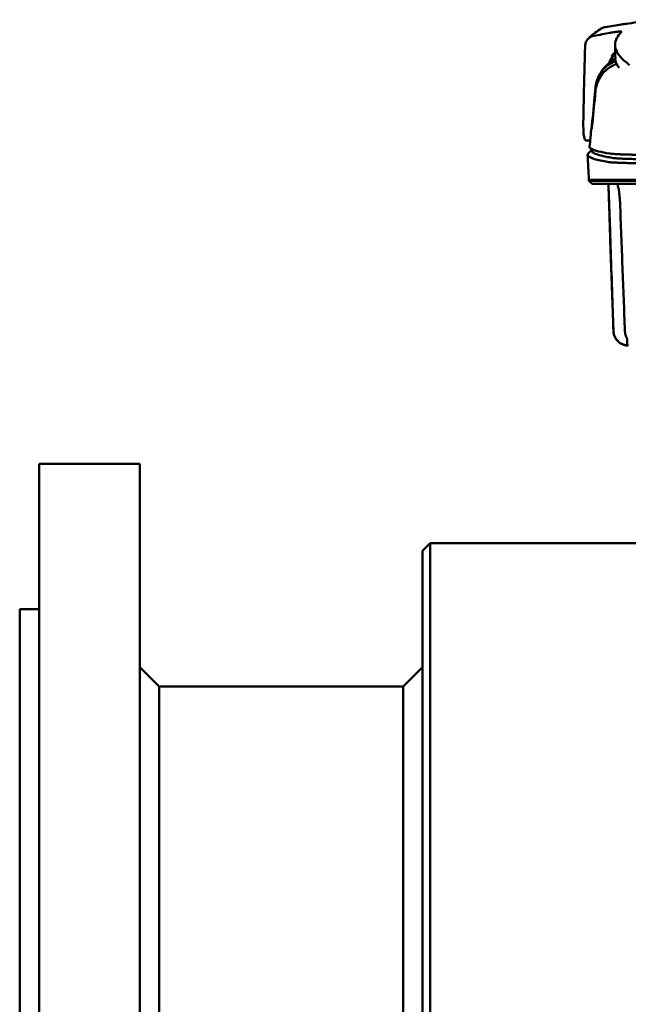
# Model space of a CAD drawing. Header units: millimetres. Extents: x 372 to 822, y 173 to 683.
# Tile 2 of 11: x 372 to 529, y 428 to 682. Entities that reach past the tile are written whole.
import ezdxf

# ---------------------------------------------------------------- set-up
doc = ezdxf.new("R2010")
doc.units = ezdxf.units.MM
doc.layers.add('Visible (ISO)', color=7, linetype='Continuous', lineweight=50)

msp = doc.modelspace()

# ---------------------------------------------------------------- linework, layer by layer
at = {"layer": 'Visible (ISO)'}
for p, q in [((518.8, 651.08), (517.75, 651.08)), ((518.27, 647.7), (519.21, 648.68)), ((518.46, 640.91), (523.81, 640.91)), ((518.46, 640.7), (518.46, 640.91)), ((523.84, 640.91), (523.81, 640.91)), ((523.84, 640.91), (534.8, 640.91)), ((519.27, 639.9), (518.46, 640.7)), ((523.5, 639.4), (523.53, 639.4)), ((376.53, 172.6), (376.53, 567.6)), ((376.53, 567.6), (386.53, 567.6)), ((392.53, 567.6), (402.53, 567.6)), ((402.53, 172.6), (402.53, 567.6)), ((475.53, 545.1), (477.53, 547.1)), ((477.53, 193.1), (477.53, 547.1)), ((477.53, 547.1), (584.87, 547.1)), ((475.53, 195.1), (475.53, 545.1)), ((371.53, 210.1), (371.53, 530.1)), ((371.53, 530.1), (376.53, 530.1)), ((407.53, 510.1), (402.53, 515.1)), ((470.53, 510.1), (475.53, 515.1)), ((407.53, 230.1), (407.53, 510.1)), ((407.53, 510.1), (470.53, 510.1)), ((470.53, 230.1), (470.53, 510.1))]:
    msp.add_line(p, q, dxfattribs=at)
for centre, major_axis, ratio, start_param, end_param in [((853.44, 630.59), (-328.58, 44.87), 0.123507, 6.188163, 6.200241), ((2179.06, 636.88), (-1662.18, -0.15), 0.85466, 6.255847, 6.257756), ((531.23, 668.6), (-8, 0), 0.941628, 5.682982, 5.950394), ((780.89, 672.33), (-255.61, 0), 0.112496, 0.002074, 0.087879), ((779.04, 654.3), (-259.92, 0), 0.034069, 6.258567, 6.308615), ((652.69, 695.32), (-131.69, -46.07), 0.097566, 0.177551, 0.181879), ((528.21, 646.63), (4.06, -0.09), 0.06622, 3.560328, 3.573474), ((523.53, 645.53), (-0.118, 0.018), 0.055246, 1.360606, 1.559875), ((466.67, 640.15), (-100.95, 2891.75), 0.019629, 4.711443, 4.711617)]:
    msp.add_ellipse(centre, major_axis=major_axis, ratio=ratio, start_param=start_param, end_param=end_param, dxfattribs=at)
for points, knots in [([(528.23, 681.25), (529.68, 681.46), (531.83, 681.76), (535.38, 682.12), (536.32, 682.21), (537.27, 682.28)], [0, 0, 0, 0, 0.4392287, 0.4392287, 0.5941548, 0.5941548, 0.5941548, 0.5941548]), ([(519.8, 678.13), (520.49, 678.25), (521.18, 678.38), (522.56, 678.63), (523.25, 678.75), (523.94, 678.88)], [0.0000116, 0.0000116, 0.0000116, 0.0000116, 0.2114776, 0.2114776, 0.4225254, 0.4225254, 0.4225254, 0.4225254]), ([(521.65, 679.98), (521.72, 680.03), (521.8, 680.07), (522.14, 680.23), (522.41, 680.32), (522.7, 680.37)], [-0.1127941, -0.1127941, -0.1127941, -0.1127941, -0.0866991, -0.0866991, -0.0000252, -0.0000252, -0.0000252, -0.0000252]), ([(526.88, 681.05), (526.18, 680.94), (525.49, 680.83), (524.09, 680.61), (523.4, 680.49), (522.7, 680.37)], [0.000028, 0.000028, 0.000028, 0.000028, 0.211767, 0.211767, 0.4239683, 0.4239683, 0.4239683, 0.4239683]), ([(526.1, 679.19), (525.83, 679.16), (525.51, 679.12), (524.95, 679.05), (524.75, 679.02), (524.35, 678.95), (524.14, 678.92), (523.94, 678.88)], [0, 0, 0, 0, 0.1260356, 0.1260356, 0.192084, 0.192084, 0.2556621, 0.2556621, 0.2556621, 0.2556621]), ([(526.89, 679.13), (526.92, 679.17), (526.86, 679.2), (526.62, 679.22), (526.43, 679.21), (526.18, 679.19)], [0, 0, 0, 0, 0.1204642, 0.1204642, 0.2420244, 0.2420244, 0.2420244, 0.2420244]), ([(526.87, 679.1), (526.87, 679.11), (526.88, 679.11), (526.88, 679.12), (526.89, 679.13), (526.89, 679.13)], [0, 0, 0, 0, 0.01190192, 0.01190192, 0.02379969, 0.02379969, 0.02379969, 0.02379969]), ([(528.2, 681.24), (527.98, 681.21), (527.76, 681.18), (527.32, 681.11), (527.1, 681.08), (526.88, 681.05)], [0, 0, 0, 0, 0.0665895, 0.0665895, 0.1345736, 0.1345736, 0.1345736, 0.1345736]), ([(526.88, 681.05), (526.88, 681.05), (526.88, 681.05), (526.88, 681.05), (526.88, 681.05), (526.88, 681.05)], [0.000000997, 0.000000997, 0.000000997, 0.000000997, 0.0001839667, 0.0001839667, 0.000312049, 0.000312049, 0.000312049, 0.000312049]), ([(519.8, 678.13), (519.49, 678.07), (519.18, 677.96), (518.63, 677.66), (518.39, 677.47), (517.97, 677.02), (517.8, 676.75), (517.57, 676.18), (517.5, 675.87), (517.49, 675.57)], [-0.4076943, -0.4076943, -0.4076943, -0.4076943, -0.3108189, -0.3108189, -0.2123555, -0.2123555, -0.10788, -0.10788, -0.000002, -0.000002, -0.000002, -0.000002]), ([(528.09, 671.27), (526.41, 672.62), (525.46, 673.98), (525.05, 676.69), (525.69, 677.82), (526.45, 678.66)], [0, 0, 0, 0, 3.35024, 3.35024, 6.902449, 6.902449, 6.902449, 6.902449]), ([(525.25, 673.94), (525.13, 673.8), (525, 673.66), (524.78, 673.4), (524.69, 673.3), (524.44, 673.01), (524.33, 672.87), (524.32, 672.86)], [-0.01145823, -0.01145823, -0.01145823, -0.01145823, -0.00744532, -0.00744532, -0.00463647, -0.00463647, 0, 0, 0, 0]), ([(517.41, 672.86), (517.33, 670.01), (517.25, 667.17), (517.12, 661.48), (517.07, 658.64), (517.02, 655.8)], [-1.996171, -1.996171, -1.996171, -1.996171, -0.998042, -0.998042, -0.000001, -0.000001, -0.000001, -0.000001]), ([(520.2, 664.92), (520.29, 665.77), (520.5, 666.61), (521.19, 668.16), (521.65, 668.87), (522.78, 670.1), (523.52, 670.7), (524.76, 671.33), (525.08, 671.46), (525.38, 671.56)], [-0.7441004, -0.7441004, -0.7441004, -0.7441004, -0.5496874, -0.5496874, -0.3565169, -0.3565169, -0.159797, -0.159797, -0.0894613, -0.0894613, -0.0894613, -0.0894613]), ([(520.86, 667.41), (521.74, 669.38), (523.08, 670.65), (524.59, 671.76), (524.94, 672), (525.29, 672.21)], [0, 0, 0, 0, 1.483168, 1.483168, 1.942831, 1.942831, 1.942831, 1.942831]), ([(528.09, 671.27), (528.23, 671.16), (528.37, 671.04), (528.67, 670.79), (528.82, 670.66), (528.98, 670.52)], [-0.5571002, -0.5571002, -0.5571002, -0.5571002, -0.2776825, -0.2776825, 0, 0, 0, 0]), ([(520.18, 663.93), (520.26, 664.78), (520.48, 665.61), (521.16, 667.17), (521.62, 667.9), (522.75, 669.18), (523.48, 669.81), (524.83, 670.56), (525.25, 670.74), (525.62, 670.87)], [0, 0, 0, 0, 0.2548242, 0.2548242, 0.5112444, 0.5112444, 0.772586, 0.772586, 0.8990175, 0.8990175, 0.8990175, 0.8990175]), ([(519.25, 655.02), (519.51, 657.73), (519.77, 660.44), (520.03, 663.15), (520.09, 663.74), (520.15, 664.33), (520.2, 664.92)], [0.478961, 0.478961, 0.478961, 0.478961, 8.650914, 8.650914, 8.650914, 10.427614, 10.427614, 10.427614, 10.427614]), ([(519.25, 654.52), (519.52, 657.23), (519.79, 659.93), (520.05, 662.64), (520.1, 663.07), (520.14, 663.5), (520.18, 663.93)], [0.46186, 0.46186, 0.46186, 0.46186, 8.654063, 8.654063, 8.654063, 9.958979, 9.958979, 9.958979, 9.958979]), ([(517.02, 655.8), (517.01, 655.09), (517.02, 654.44), (517.07, 653.12), (517.13, 652.5), (517.3, 651.65), (517.4, 651.37), (517.57, 651.14), (517.64, 651.09), (517.72, 651.08), (517.74, 651.08), (517.75, 651.08)], [-1.124441, -1.124441, -1.124441, -1.124441, -0.875496, -0.875496, -0.555624, -0.555624, -0.282571, -0.282571, -0.140757, -0.140757, -0.112162, -0.112162, -0.112162, -0.112162]), ([(519.19, 654.52), (519.19, 654.53), (519.19, 654.54), (519.2, 654.58), (519.2, 654.61), (519.22, 654.7), (519.22, 654.75), (519.23, 654.83), (519.23, 654.87), (519.24, 654.94), (519.24, 654.98), (519.25, 655.02)], [-0.06600544, -0.06600544, -0.06600544, -0.06600544, -0.05210622, -0.05210622, -0.03882665, -0.03882665, -0.02244269, -0.02244269, -0.01122716, -0.01122716, 0, 0, 0, 0]), ([(519.19, 654.08), (519.2, 654.08), (519.2, 654.09), (519.21, 654.12), (519.21, 654.15), (519.22, 654.22), (519.23, 654.27), (519.24, 654.35), (519.24, 654.38), (519.25, 654.45), (519.25, 654.49), (519.25, 654.52)], [0, 0, 0, 0, 0.01799222, 0.01799222, 0.0374351, 0.0374351, 0.06445247, 0.06445247, 0.08202888, 0.08202888, 0.09959211, 0.09959211, 0.09959211, 0.09959211]), ([(518.64, 649.47), (518.63, 649.31), (518.74, 649.15), (518.97, 649), (519.33, 648.76), (520.01, 648.51), (520.98, 648.27), (521.75, 648.08), (522.71, 647.89), (523.86, 647.7)], [51.780318, 51.780318, 51.780318, 51.780318, 65.647729, 65.647729, 65.647729, 87.530305, 87.530305, 87.530305, 104.770272, 104.770272, 104.770272, 104.770272]), ([(519.21, 648.68), (519.19, 648.65), (519.18, 648.62), (519.16, 648.6), (519.07, 648.41), (519.15, 648.22), (519.4, 648.03), (519.65, 647.84), (520.07, 647.65), (520.65, 647.46), (521.24, 647.27), (522, 647.08), (522.92, 646.89), (523.4, 646.8), (523.92, 646.7), (524.49, 646.6)], [0.0467643, 0.0467643, 0.0467643, 0.0467643, 0.04907017, 0.04907017, 0.04907017, 0.06542689, 0.06542689, 0.06542689, 0.08178362, 0.08178362, 0.08178362, 0.09814034, 0.09814034, 0.09814034, 0.10666345, 0.10666345, 0.10666345, 0.10666345]), ([(518.27, 647.7), (518.17, 647.59), (518.12, 647.49), (518.12, 647.23), (518.23, 647.08), (518.63, 646.8), (518.86, 646.69), (519.38, 646.48), (519.64, 646.39), (520.37, 646.17), (520.89, 646.04), (522.08, 645.78), (522.76, 645.66), (523.51, 645.53)], [-6.22343, -6.22343, -6.22343, -6.22343, -5.351502, -5.351502, -4.007016, -4.007016, -3.000502, -3.000502, -2.247226, -2.247226, -1.120907, -1.120907, 0, 0, 0, 0]), ([(523.98, 647.69), (524.12, 647.67), (524.3, 647.65), (524.54, 647.63), (524.77, 647.61), (525.04, 647.59), (525.36, 647.57), (525.68, 647.56), (526.04, 647.54), (526.44, 647.52), (526.83, 647.51), (527.27, 647.49), (527.74, 647.47), (528.21, 647.46), (528.72, 647.44), (529.26, 647.43), (529.79, 647.42), (530.36, 647.4), (530.95, 647.39), (531.54, 647.38), (532.16, 647.37), (532.79, 647.36), (533.28, 647.35), (533.79, 647.35), (534.3, 647.34)], [0, 0, 0, 0, 1.921104, 1.921104, 1.921104, 3.842208, 3.842208, 3.842208, 5.763312, 5.763312, 5.763312, 7.684416, 7.684416, 7.684416, 9.60552, 9.60552, 9.60552, 11.526625, 11.526625, 11.526625, 13.447729, 13.447729, 13.447729, 14.949954, 14.949954, 14.949954, 14.949954]), ([(524.51, 646.6), (524.66, 646.57), (524.87, 646.55), (525.12, 646.52), (525.37, 646.5), (525.68, 646.48), (526.04, 646.46), (526.39, 646.43), (526.8, 646.41), (527.24, 646.39), (527.69, 646.37), (528.18, 646.36), (528.71, 646.34), (529.24, 646.32), (529.81, 646.31), (530.4, 646.29), (531, 646.28), (531.63, 646.27), (532.28, 646.25), (532.6, 646.25), (532.94, 646.24), (533.27, 646.24), (533.44, 646.24), (533.61, 646.24), (533.78, 646.23), (533.95, 646.23), (534.13, 646.23), (534.3, 646.23), (534.37, 646.23), (534.43, 646.23), (534.5, 646.23), (534.57, 646.23), (534.64, 646.22), (534.71, 646.22), (534.74, 646.22), (534.77, 646.22), (534.81, 646.22)], [0, 0, 0, 0, 0.00216284, 0.00216284, 0.00216284, 0.00432572, 0.00432572, 0.00432572, 0.0064886, 0.0064886, 0.0064886, 0.00865148, 0.00865148, 0.00865148, 0.01081436, 0.01081436, 0.01081436, 0.01297724, 0.01297724, 0.01297724, 0.01405868, 0.01405868, 0.01405868, 0.0145994, 0.0145994, 0.0145994, 0.01514012, 0.01514012, 0.01514012, 0.01535374, 0.01535374, 0.01535374, 0.01556736, 0.01556736, 0.01556736, 0.01567089, 0.01567089, 0.01567089, 0.01567089]), ([(523.53, 645.52), (523.62, 645.51), (523.73, 645.5), (523.98, 645.47), (524.13, 645.46), (524.41, 645.43), (524.53, 645.43), (524.83, 645.41), (525.02, 645.4), (525.33, 645.38), (525.46, 645.37), (525.92, 645.35), (526.29, 645.33), (526.92, 645.31), (527.16, 645.3), (527.65, 645.29), (527.91, 645.28), (528.41, 645.27), (528.65, 645.26), (529.32, 645.24), (529.77, 645.24), (530.57, 645.22), (530.92, 645.21), (531.54, 645.21), (531.81, 645.2), (532.29, 645.2), (532.49, 645.19), (532.85, 645.19), (533.01, 645.19), (533.28, 645.19), (533.39, 645.18), (533.68, 645.18), (533.86, 645.18), (534.21, 645.18), (534.38, 645.18), (534.56, 645.18)], [-1.679207, -1.679207, -1.679207, -1.679207, -1.548784, -1.548784, -1.41563, -1.41563, -1.32558, -1.32558, -1.204178, -1.204178, -1.134257, -1.134257, -0.946443, -0.946443, -0.838704, -0.838704, -0.731055, -0.731055, -0.637098, -0.637098, -0.473724, -0.473724, -0.352581, -0.352581, -0.262746, -0.262746, -0.196047, -0.196047, -0.146434, -0.146434, -0.109476, -0.109476, -0.054468, -0.054468, 0, 0, 0, 0]), ([(534.89, 640.7), (534.61, 640.7), (534.32, 640.7), (533.53, 640.7), (533.19, 640.7), (532.64, 640.7), (532.43, 640.7), (531.96, 640.7), (531.7, 640.7), (531.1, 640.7), (530.77, 640.7), (530.31, 640.7), (530.18, 640.7), (529.56, 640.7), (529.09, 640.7), (528.49, 640.7), (528.34, 640.7), (527.97, 640.7), (527.74, 640.7), (527.36, 640.7), (527.2, 640.7), (526.58, 640.7), (526.16, 640.7), (525.68, 640.7), (525.58, 640.7), (525.35, 640.7), (525.23, 640.7), (524.93, 640.7), (524.77, 640.7), (524.49, 640.7), (524.38, 640.7), (524.21, 640.7), (524.14, 640.7), (523.79, 640.7), (523.46, 640.7), (522.86, 640.7), (522.49, 640.7), (521.68, 640.7), (521.26, 640.7), (520.66, 640.7), (520.46, 640.7), (520.06, 640.7), (519.87, 640.7), (519.49, 640.7), (519.32, 640.7), (518.99, 640.7), (518.85, 640.7), (518.62, 640.7), (518.53, 640.7), (518.47, 640.7), (518.46, 640.7), (518.46, 640.7)], [0.000001, 0.000001, 0.000001, 0.000001, 0.08808, 0.08808, 0.153158, 0.153158, 0.19567, 0.19567, 0.24803, 0.24803, 0.3189, 0.3189, 0.34781, 0.34781, 0.455565, 0.455565, 0.492277, 0.492277, 0.550462, 0.550462, 0.594927, 0.594927, 0.725708, 0.725708, 0.761138, 0.761138, 0.809194, 0.809194, 0.881386, 0.881386, 0.94288, 0.94288, 0.982933, 0.982933, 1.178377, 1.178377, 1.561095, 1.561095, 2.071598, 2.071598, 2.3634, 2.3634, 2.696721, 2.696721, 3.077716, 3.077716, 3.511094, 3.511094, 4.007579, 4.007579, 4.251218, 4.251218, 4.251218, 4.251218]), ([(535.08, 639.9), (535.07, 639.9), (535.05, 639.9), (535.03, 639.9), (535.02, 639.9), (535.01, 639.9), (535, 639.9), (534.96, 639.9), (534.93, 639.9), (534.9, 639.9), (534.86, 639.9), (534.83, 639.9), (534.8, 639.9), (534.73, 639.9), (534.66, 639.9), (534.59, 639.9), (534.52, 639.9), (534.45, 639.9), (534.39, 639.9), (534.21, 639.9), (534.04, 639.9), (533.87, 639.9), (533.7, 639.9), (533.53, 639.9), (533.36, 639.9), (533.03, 639.9), (532.69, 639.9), (532.37, 639.9), (531.72, 639.9), (531.09, 639.9), (530.49, 639.9), (529.9, 639.9), (529.33, 639.9), (528.81, 639.9), (528.28, 639.9), (527.79, 639.9), (527.34, 639.9), (526.9, 639.9), (526.5, 639.9), (526.14, 639.9), (525.79, 639.9), (525.48, 639.9), (525.23, 639.9), (525.11, 639.9), (524.99, 639.9), (524.89, 639.9), (524.84, 639.9), (524.8, 639.9), (524.75, 639.9), (524.73, 639.9), (524.71, 639.9), (524.69, 639.9), (524.68, 639.9), (524.67, 639.9), (524.66, 639.9), (524.66, 639.9), (524.65, 639.9), (524.65, 639.9), (524.64, 639.9), (524.64, 639.9), (524.63, 639.9), (524.63, 639.9), (524.63, 639.9), (524.63, 639.9), (524.62, 639.9), (524.62, 639.9), (524.61, 639.9), (524.61, 639.9), (524.6, 639.9), (524.6, 639.9), (524.59, 639.9), (524.58, 639.9), (524.57, 639.9), (524.56, 639.9), (524.54, 639.9), (524.52, 639.9), (524.49, 639.9), (524.45, 639.9), (524.42, 639.9), (524.35, 639.9), (524.28, 639.9), (524.22, 639.9), (524.08, 639.9), (523.95, 639.9), (523.83, 639.9), (523.57, 639.9), (523.33, 639.9), (523.09, 639.9), (522.63, 639.9), (522.21, 639.9), (521.83, 639.9), (521.45, 639.9), (521.11, 639.9), (520.82, 639.9), (520.23, 639.9), (519.8, 639.9), (519.55, 639.9), (519.36, 639.9), (519.27, 639.9), (519.27, 639.9)], [0, 0, 0, 0, 0.00005479, 0.00005479, 0.00005479, 0.00009238, 0.00009238, 0.00009238, 0.0001964, 0.0001964, 0.0001964, 0.00030042, 0.00030042, 0.00030042, 0.00051448, 0.00051448, 0.00051448, 0.00072853, 0.00072853, 0.00072853, 0.00127035, 0.00127035, 0.00127035, 0.00181217, 0.00181217, 0.00181217, 0.00289581, 0.00289581, 0.00289581, 0.00506308, 0.00506308, 0.00506308, 0.00723036, 0.00723036, 0.00723036, 0.00939764, 0.00939764, 0.00939764, 0.01156492, 0.01156492, 0.01156492, 0.0137322, 0.0137322, 0.0137322, 0.01481584, 0.01481584, 0.01481584, 0.01535766, 0.01535766, 0.01535766, 0.01562857, 0.01562857, 0.01562857, 0.01576402, 0.01576402, 0.01576402, 0.01583175, 0.01583175, 0.01583175, 0.01589948, 0.01589948, 0.01589948, 0.01593706, 0.01593706, 0.01593706, 0.0160022, 0.0160022, 0.0160022, 0.01606733, 0.01606733, 0.01606733, 0.0161976, 0.0161976, 0.0161976, 0.01645814, 0.01645814, 0.01645814, 0.01697921, 0.01697921, 0.01697921, 0.01802136, 0.01802136, 0.01802136, 0.02010566, 0.02010566, 0.02010566, 0.02427426, 0.02427426, 0.02427426, 0.03250315, 0.03250315, 0.03250315, 0.04073203, 0.04073203, 0.04073203, 0.0571898, 0.0571898, 0.0571898, 0.06950332, 0.06950332, 0.06950332, 0.06950332]), ([(523.66, 634.95), (523.65, 635.3), (523.64, 635.65), (523.61, 636.35), (523.6, 636.7), (523.58, 637.56), (523.56, 638.04), (523.54, 638.91), (523.54, 639.27), (523.54, 639.66), (523.55, 639.76), (523.56, 639.85), (523.56, 639.87), (523.56, 639.89), (523.57, 639.9), (523.57, 639.9)], [-0.7832646, -0.7832646, -0.7832646, -0.7832646, -0.67808, -0.67808, -0.5686815, -0.5686815, -0.3918502, -0.3918502, -0.1975597, -0.1975597, -0.0863588, -0.0863588, -0.041796, -0.041796, -0.000001, -0.000001, -0.000001, -0.000001]), ([(525.63, 639.9), (525.67, 639.9), (525.7, 639.87), (525.79, 639.76), (525.84, 639.66), (525.99, 639.28), (526.08, 638.92), (526.23, 638.05), (526.3, 637.56), (526.39, 636.7), (526.42, 636.35), (526.47, 635.65), (526.49, 635.3), (526.5, 634.95)], [-0.7882083, -0.7882083, -0.7882083, -0.7882083, -0.7012895, -0.7012895, -0.5899546, -0.5899546, -0.394282, -0.394282, -0.2150839, -0.2150839, -0.105375, -0.105375, -0.000001, -0.000001, -0.000001, -0.000001]), ([(524.81, 601.84), (524.69, 605.4), (524.57, 608.97), (524.44, 612.53), (524.31, 616.27), (524.18, 620), (524.05, 623.74), (523.92, 627.48), (523.79, 631.22), (523.66, 634.95)], [0, 0, 0, 0, 0.01069684, 0.01069684, 0.01069684, 0.02191762, 0.02191762, 0.02191762, 0.0331384, 0.0331384, 0.0331384, 0.0331384]), ([(526.5, 634.95), (526.71, 629.43), (526.92, 623.92), (527.34, 612.88), (527.55, 607.36), (527.76, 601.84)], [0.000001, 0.000001, 0.000001, 0.000001, 1.65717, 1.65717, 3.314339, 3.314339, 3.314339, 3.314339]), ([(527.88, 598.23), (527.46, 598.31), (527.06, 598.47), (526.41, 598.85), (526.06, 599.1), (525.49, 599.77), (525.25, 600.13), (524.85, 601.16), (524.83, 601.48), (524.81, 601.84)], [0.0000012, 0.0000012, 0.0000012, 0.0000012, 0.1279365, 0.1279365, 0.2253357, 0.2253357, 0.2918354, 0.2918354, 0.3734516, 0.3734516, 0.3734516, 0.3734516]), ([(528.63, 598.15), (528.63, 598.15), (528.63, 598.15), (528.63, 598.15), (528.63, 598.15), (528.63, 598.15), (528.62, 598.15), (528.41, 598.15), (528.2, 598.17), (527.79, 598.24), (527.59, 598.29), (526.99, 598.5), (526.61, 598.7), (525.94, 599.22), (525.65, 599.54), (525.19, 600.25), (525.02, 600.65), (524.86, 601.32), (524.82, 601.58), (524.81, 601.84)], [0, 0, 0, 0, 0.0000305, 0.0000305, 0.0001373, 0.0001373, 0.0011138, 0.0011138, 0.0638157, 0.0638157, 0.126518, 0.126518, 0.2531909, 0.2531909, 0.3798681, 0.3798681, 0.5065552, 0.5065552, 0.585081, 0.585081, 0.585081, 0.585081]), ([(527.85, 601.14), (527.82, 601.25), (527.8, 601.37), (527.76, 601.66), (527.76, 601.79), (527.76, 601.84)], [-0.02266085, -0.02266085, -0.02266085, -0.02266085, -0.013594, -0.013594, -0.00000919, -0.00000919, -0.00000919, -0.00000919]), ([(527.85, 601.14), (527.92, 600.85), (528.01, 600.59), (528.15, 600.26), (528.2, 600.17), (528.26, 600.04), (528.29, 599.99), (528.32, 599.92), (528.33, 599.89), (528.35, 599.86), (528.35, 599.85), (528.36, 599.82), (528.36, 599.81), (528.36, 599.81)], [-0.13103, -0.13103, -0.13103, -0.13103, -0.0761814, -0.0761814, -0.0464162, -0.0464162, -0.0278151, -0.0278151, -0.0168424, -0.0168424, -0.0100907, -0.0100907, -0.000001, -0.000001, -0.000001, -0.000001]), ([(527.88, 598.23), (527.91, 598.22), (527.95, 598.21), (528.02, 598.2), (528.06, 598.19), (528.14, 598.18), (528.19, 598.18), (528.26, 598.17), (528.28, 598.17), (528.34, 598.16), (528.36, 598.16), (528.37, 598.16), (528.38, 598.16), (528.38, 598.16), (528.38, 598.16), (528.38, 598.16), (528.38, 598.16), (528.38, 598.16), (528.38, 598.16), (528.38, 598.16)], [0.00000143, 0.00000143, 0.00000143, 0.00000143, 0.01110644, 0.01110644, 0.02277888, 0.02277888, 0.03978402, 0.03978402, 0.05184789, 0.05184789, 0.06999501, 0.06999501, 0.07575163, 0.07575163, 0.0777235, 0.0777235, 0.07872922, 0.07872922, 0.07961082, 0.07961082, 0.07961082, 0.07961082]), ([(528.36, 599.81), (528.37, 599.24), (528.37, 598.92), (528.38, 598.49), (528.38, 598.37), (528.38, 598.22), (528.38, 598.19), (528.38, 598.17), (528.38, 598.17), (528.38, 598.16), (528.38, 598.16), (528.38, 598.16)], [0.000001, 0.000001, 0.000001, 0.000001, 0.791271, 0.791271, 1.77027, 1.77027, 2.851809, 2.851809, 3.272833, 3.272833, 3.64974, 3.64974, 3.64974, 3.64974]), ([(392.53, 567.6), (392.53, 567.6), (392.46, 567.6), (392.15, 567.6), (391.92, 567.6), (391.39, 567.59), (391.05, 567.59), (390.31, 567.58), (389.91, 567.58), (389.16, 567.58), (388.76, 567.58), (388.02, 567.59), (387.68, 567.59), (387.15, 567.6), (386.92, 567.6), (386.61, 567.6), (386.53, 567.6), (386.53, 567.6)], [0.4520315, 0.4520315, 0.4520315, 0.4520315, 0.5650394, 0.5650394, 0.6780472, 0.6780472, 0.7910551, 0.7910551, 0.904063, 0.904063, 1.0170709, 1.0170709, 1.1300787, 1.1300787, 1.2430866, 1.2430866, 1.3560945, 1.3560945, 1.3560945, 1.3560945])]:
    msp.add_open_spline(points, degree=3, knots=knots, dxfattribs=at)
for points in [[(518.19, 677.26), (519.04, 678.17), (520.07, 678.98), (521.26, 679.75)], [(521.26, 679.75), (521.39, 679.83), (521.52, 679.91), (521.65, 679.98)], [(526.18, 679.19), (526.15, 679.19), (526.13, 679.19), (526.1, 679.19)], [(528.23, 681.25), (528.22, 681.24), (528.21, 681.24), (528.2, 681.24)], [(525.29, 672.27), (525.26, 673.43), (525.24, 674.6), (525.22, 675.76)], [(525.26, 673.6), (525.04, 673.38), (524.83, 673.13), (524.63, 672.85)], [(518.64, 649.47), (518.8, 651.09), (518.96, 652.71), (519.11, 654.33)], [(519.3, 655.02), (519.28, 655.02), (519.27, 655.02), (519.25, 655.02)], [(519.69, 648.16), (519.38, 648.49), (519.08, 648.83), (518.77, 649.16)], [(518.46, 640.91), (518.35, 643.06), (518.24, 645.22), (518.12, 647.37)], [(524.81, 601.84), (524.38, 614.36), (523.94, 626.88), (523.5, 639.4)]]:
    msp.add_open_spline(points, degree=3, dxfattribs=at)

doc.saveas('drawing.dxf')
